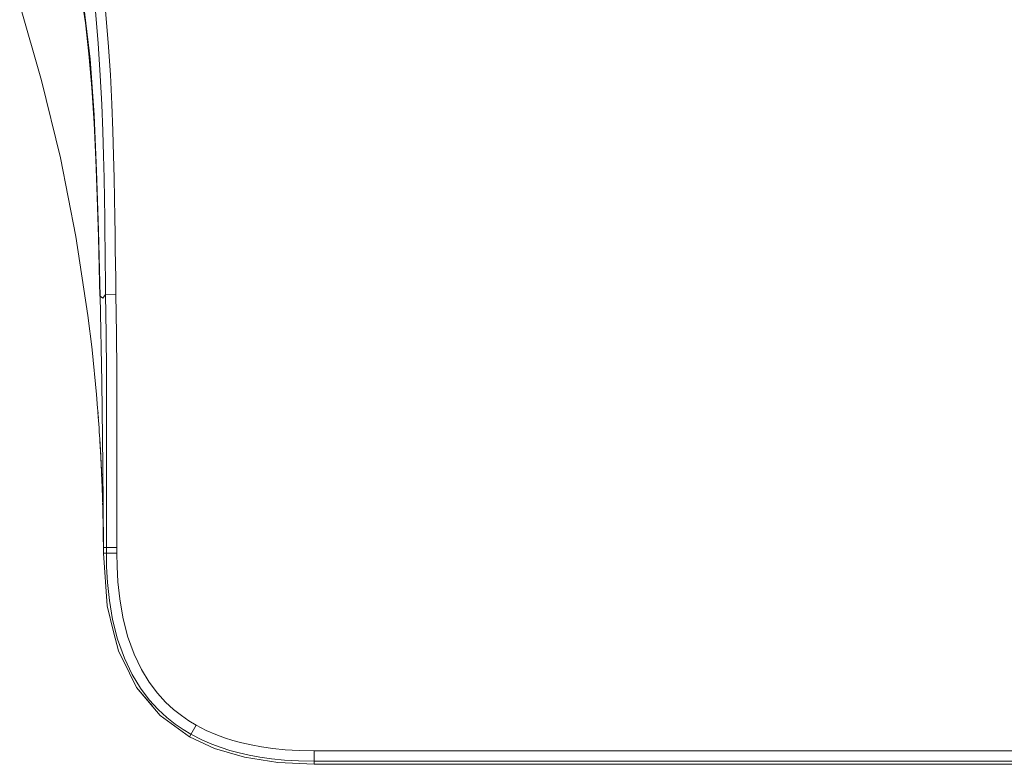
# Model space of a CAD drawing. Header units: millimetres. Extents: x 3925 to 5043, y -86 to 778.
# Tile 3 of 25: x 4324 to 4441, y 170 to 259. Entities that reach past the tile are written whole.
import ezdxf

# ---------------------------------------------------------------- set-up
doc = ezdxf.new("R2010")
doc.units = ezdxf.units.MM
doc.header["$LTSCALE"] = 46.255
doc.layers.add('H30K-FRONT-CDXF_CONTINUOUS_LINE', color=7, linetype='CONTINUOUS')
doc.layers.add('H30K-TOP-COVDXF_CONTINUOUS_LINE', color=7, linetype='CONTINUOUS')

msp = doc.modelspace()

# ---------------------------------------------------------------- linework, layer by layer
at = {"layer": 'H30K-FRONT-CDXF_CONTINUOUS_LINE', "color": 7, "linetype": 'Continuous', "lineweight": 0}
for p, q in [((4333.8049, 225.8432), (4333.7699, 227.4786)), ((4332.8747, 219.4985), (4332.8695, 219.5451)), ((4333.5349, 212.5706), (4333.5582, 212.2702)), ((4333.5555, 212.3053), (4333.5816, 211.9632)), ((4333.5745, 212.056), (4333.6098, 211.585)), ((4333.5973, 211.7529), (4333.6226, 211.4105)), ((4333.6098, 211.585), (4333.6492, 211.0407)), ((4333.7315, 209.842), (4333.7655, 209.3166)), ((4333.9887, 205.2296), (4334.0096, 204.7569)), ((4334.0243, 204.4108), (4334.0408, 204.0063)), ((4334.0408, 204.0063), (4334.0564, 203.6058)), ((4334.0469, 203.8542), (4334.0643, 203.3956)), ((4334.0617, 203.4666), (4334.0758, 203.0802)), ((4334.0711, 203.2101), (4334.0891, 202.6966)), ((4334.0849, 202.8197), (4334.1016, 202.3173)), ((4334.0978, 202.4355), (4334.1133, 201.9443)), ((4334.1098, 202.0582), (4334.1241, 201.5792)), ((4334.1209, 201.6887), (4334.134, 201.224)), ((4334.1311, 201.328), (4334.143, 200.8804)), ((4334.1414, 200.9415), (4334.1511, 200.55)), ((4334.197, 197.9923), (4334.2012, 197.6113)), ((4334.2012, 197.6113), (4334.2044, 197.258)), ((4338.1361, 179.5052), (4340.0242, 177.2648))]:
    msp.add_line(p, q, dxfattribs=at)
for points in [[(4333.7699, 227.4786), (4333.6285, 232.8505), (4333.482, 237.6296), (4333.3157, 242.057), (4333.1072, 246.3449), (4332.8388, 250.5455), (4332.4989, 254.5555), (4332.0773, 258.2636), (4331.5725, 261.5358), (4331.0021, 264.3227), (4330.3694, 266.7384), (4329.6602, 268.9269), (4328.8358, 271.0222), (4327.8699, 273.0574), (4326.7586, 274.9837)], [(4332.8695, 219.5451), (4332.381, 223.583), (4330.9541, 232.9332), (4329.1157, 242.2439), (4326.8846, 251.4261), (4324.293, 260.3893)], [(4333.5047, 212.5687), (4333.3979, 214.2138), (4332.8747, 219.4985)], [(4333.6405, 211.1621), (4333.6765, 210.6528), (4333.7041, 210.252), (4333.7315, 209.842)], [(4333.6724, 210.7125), (4333.7043, 210.2487), (4333.7355, 209.7807)], [(4333.7586, 209.4257), (4333.7942, 208.8593), (4333.8215, 208.4094), (4333.8475, 207.9663), (4333.8722, 207.5296), (4333.8958, 207.0991), (4333.9183, 206.6747), (4333.9396, 206.2562), (4333.9599, 205.8433), (4333.9792, 205.4358), (4333.9975, 205.0334), (4334.0148, 204.6359)], [(4333.7851, 209.0053), (4333.8111, 208.5824), (4333.8363, 208.1585), (4333.8607, 207.735), (4333.8842, 207.3129), (4333.9068, 206.8931), (4333.9286, 206.4749), (4333.9495, 206.058), (4333.9695, 205.6428), (4333.9887, 205.2296)], [(4334.0127, 204.6847), (4334.0313, 204.2429), (4334.0469, 203.8542)], [(4334.1491, 200.6362), (4334.1585, 200.2339), (4334.165, 199.9326), (4334.1708, 199.6463), (4334.176, 199.3742), (4334.1806, 199.1156), (4334.1847, 198.8692), (4334.1883, 198.6337), (4334.1916, 198.409), (4334.1944, 198.1956), (4334.197, 197.9923)], [(4334.2044, 197.258), (4334.207, 196.9246), (4334.2081, 196.763)]]:
    msp.add_lwpolyline(points, dxfattribs=at)
at = {"layer": 'H30K-TOP-COVDXF_CONTINUOUS_LINE', "color": 7, "linetype": 'Continuous', "lineweight": 0}
for p, q in [((4335.7061, 226.0873), (4334.4858, 226.0652)), ((4334.5692, 196.0937), (4334.2126, 196.0932)), ((4334.2126, 196.0932), (4334.2126, 195.3928)), ((4334.2126, 195.3928), (4334.6589, 189.1558)), ((4334.2126, 195.3884), (4334.569, 195.3887)), ((4334.5692, 196.0937), (4334.569, 195.3887)), ((4335.8097, 195.3887), (4334.569, 195.3887)), ((4335.8099, 196.0932), (4334.5692, 196.0937)), ((4335.8099, 196.0932), (4335.8097, 195.3887)), ((4334.6589, 189.1558), (4335.4281, 186.0854)), ((4335.4281, 186.0854), (4335.996, 183.8186)), ((4335.996, 183.8186), (4337.3024, 181.1856)), ((4337.3024, 181.1856), (4338.1361, 179.5052)), ((4338.1361, 179.5052), (4340.9344, 176.1849)), ((4340.9344, 176.1849), (4344.4178, 173.6491)), ((4345.2036, 175.0395), (4344.4178, 173.6491)), ((4359.2126, 171.9865), (4507.2126, 171.9865)), ((4359.2126, 171.9865), (4359.2126, 170.3895)), ((4359.2126, 170.7459), (4507.2126, 170.7459)), ((4507.2126, 170.3895), (4359.2126, 170.3895))]:
    msp.add_line(p, q, dxfattribs=at)
for points in [[(4328.8448, 303.1731), (4328.9032, 300.2988), (4329.0353, 297.1163), (4329.2593, 293.5829), (4329.5985, 289.6303), (4330.0793, 285.1596), (4330.7082, 280.1541), (4331.4276, 274.8443), (4332.1302, 269.6056), (4332.7385, 264.6527), (4333.2243, 260.0492), (4333.5871, 255.8373), (4333.8451, 252.02), (4334.0237, 248.5649), (4334.1467, 245.416), (4334.2325, 242.5173), (4334.2938, 239.8424), (4334.3389, 237.397), (4334.3732, 235.1858), (4334.4006, 233.1859), (4334.4232, 231.3792), (4334.4431, 229.6899), (4334.4628, 227.9599), (4334.4851, 226.0641)], [(4329.8204, 303.1734), (4329.8825, 300.3231), (4330.0306, 297.1656), (4330.2832, 293.6589), (4330.6614, 289.7337), (4331.1869, 285.2889), (4331.8578, 280.3025), (4332.6083, 274.9992), (4333.329, 269.7531), (4333.9458, 264.7826), (4334.4335, 260.1563), (4334.7939, 255.9212), (4335.0472, 252.0834), (4335.2206, 248.6119), (4335.3393, 245.451), (4335.4226, 242.5442), (4335.4836, 239.8644), (4335.5303, 237.4163), (4335.5679, 235.2038), (4335.5995, 233.2033), (4335.6269, 231.3965)], [(4333.8319, 225.8438), (4333.64, 233.6575), (4333.4087, 240.6934), (4333.1089, 247.3421), (4332.6333, 253.9377), (4331.8838, 260.1622), (4330.7984, 265.5613), (4329.3456, 270.1118), (4327.562, 273.8923)], [(4335.6269, 231.3965), (4335.6774, 227.9777), (4335.7058, 226.1081)], [(4334.4851, 226.0641), (4334.1714, 225.6178), (4333.8319, 225.8438)], [(4333.8319, 225.8438), (4334.0301, 215.6807), (4334.1609, 205.7634), (4334.2126, 196.0932)], [(4334.4858, 226.0652), (4334.5421, 221.3778), (4334.574, 216.9246), (4334.5877, 212.3138), (4334.5868, 207.3253), (4334.5771, 201.9172), (4334.5692, 196.0937)], [(4335.7058, 226.1081), (4335.7748, 221.3917), (4335.8122, 216.9317), (4335.8283, 212.3157), (4335.8282, 207.3238), (4335.8182, 201.9147), (4335.8099, 196.0932)], [(4334.569, 195.3887), (4334.5956, 193.7908), (4334.7002, 191.9126), (4334.9238, 189.812), (4335.3114, 187.5525), (4335.9079, 185.2103), (4336.7094, 182.9708), (4337.6332, 181.0389), (4338.6273, 179.412), (4339.6654, 178.0392), (4340.714, 176.8921), (4341.7454, 175.9407), (4342.741, 175.1541), (4343.6911, 174.5024), (4344.5931, 173.9594)], [(4335.8097, 195.3887), (4335.8356, 193.8328), (4335.9371, 192.0096), (4336.1532, 189.9792), (4336.5257, 187.8069), (4337.0951, 185.5704), (4337.8544, 183.4487), (4338.7228, 181.6322), (4339.6515, 180.1121), (4340.6175, 178.8347), (4341.5914, 177.7693), (4342.5491, 176.8859), (4343.4749, 176.1544), (4344.3604, 175.5471), (4345.2036, 175.0395)], [(4345.2036, 175.0395), (4346.414, 174.4127), (4347.5483, 173.9181), (4348.5759, 173.5362), (4349.5744, 173.2178), (4350.6204, 172.9337), (4351.7471, 172.6783), (4352.9727, 172.4536), (4354.3156, 172.2643), (4355.793, 172.1171), (4357.4209, 172.021), (4359.2126, 171.9865)], [(4359.2126, 170.3895), (4354.8928, 170.5942), (4350.9384, 171.2181), (4347.4126, 172.2577), (4344.4178, 173.6491)], [(4344.5931, 173.9594), (4345.8833, 173.2913), (4347.0867, 172.7665), (4348.1725, 172.3629), (4349.2235, 172.0278), (4350.3205, 171.7299), (4351.4978, 171.4629), (4352.7739, 171.229), (4354.1671, 171.0325), (4355.6946, 170.8803), (4357.3721, 170.7813), (4359.2126, 170.7459)]]:
    msp.add_lwpolyline(points, dxfattribs=at)

doc.saveas('drawing.dxf')
